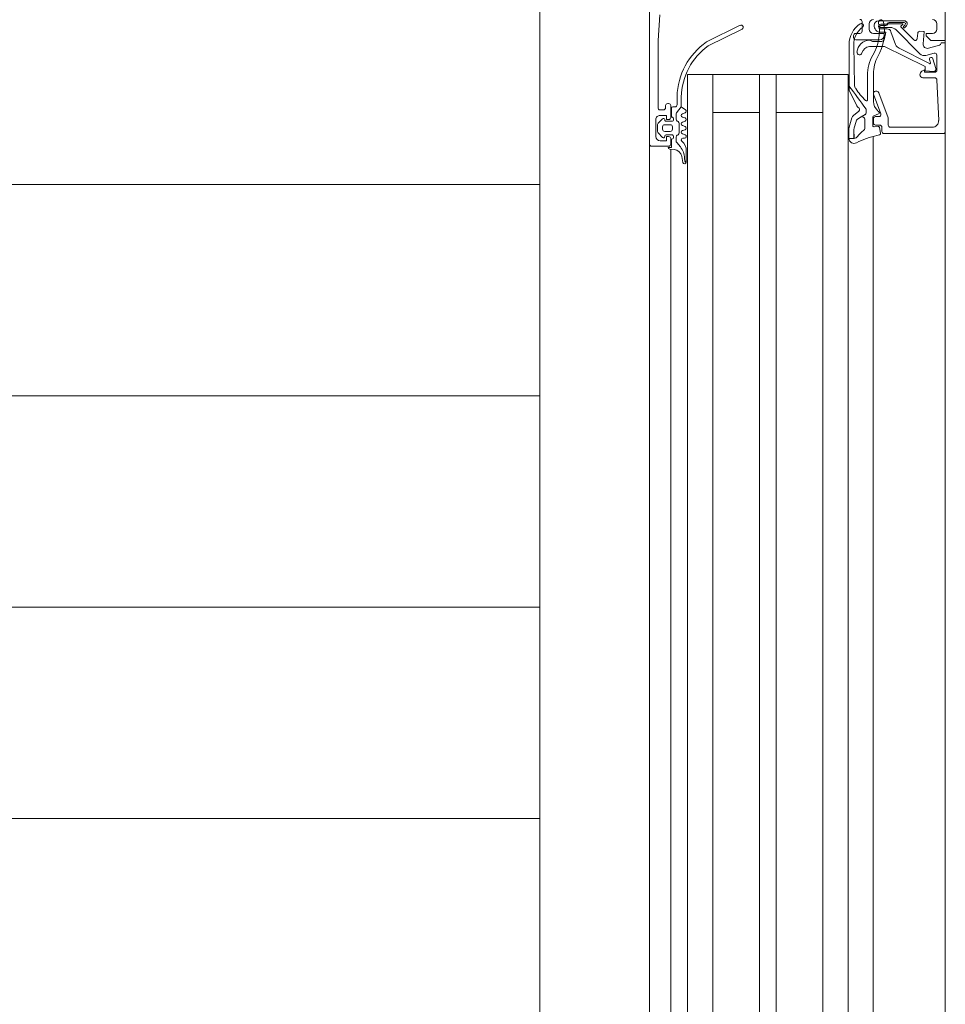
# Model space of a CAD drawing. Header units: millimetres. Extents: x -2180 to 54567, y -1945 to 22251.
# Tile 38 of 143: x 5509 to 5728, y 9956 to 10189. Entities that reach past the tile are written whole.
import ezdxf

# ---------------------------------------------------------------- set-up
doc = ezdxf.new("R2010")
doc.units = ezdxf.units.MM
doc.linetypes.add('Dash', pattern=[635, 317.5, -317.5])
for name, color, linetype, lineweight in [('_Beyond_', 7, 'Continuous', 9), ('Detail Items', 7, 'Continuous', 9), ('Doors', 7, 'Continuous', 9), ('Hidden Lines', 7, 'Dash', 18)]:
    doc.layers.add(name, color=color, linetype=linetype, lineweight=lineweight)
doc.layers.add('_Beyond_-2', color=7, linetype='Continuous', lineweight=9, true_color=0xc0c0c0)

# ---------------------------------------------------------------- blocks, each defined once
blk = doc.blocks.new('Schueco_FWS_ADS-70-HD_out_Family-02 - SU-AL-02 FWS SI insert unit 3-2397783-1 Korruse põrandate plaan')
at = {"layer": 'Detail Items'}
for p, q in [((-870, 61), (870, 61)), ((126, 43.96), (-660, 43.96)), ((126, 38), (-660, 38)), ((126, 32), (-660, 32)), ((126, 21), (-660, 21)), ((126, 17), (-660, 17)), ((126, 6), (-660, 6)), ((126, 0), (-660, 0)), ((126, -4), (-660, -4)), ((861, -9), (-861, -9))]:
    blk.add_line(p, q, dxfattribs=at)
at = {"layer": 'Doors'}
for p, q in [((-735.5, 61), (-652.5, 61)), ((-759.7, 59), (-761, 59)), ((-755.9, 59.63), (-755.19, 57.01)), ((-753.49, 56.43), (-754.01, 58.37)), ((-753.53, 59), (-750, 59)), ((-752.7, 58.06), (-750.37, 58.78)), ((-748.2, 55.69), (-748.2, 58.52)), ((-747.72, 59.02), (-738.06, 59.43)), ((-735, 46.5), (-735, 60.5)), ((-755.19, 50.07), (-751.54, 57.23)), ((-751.77, 57.51), (-752.49, 57.29)), ((-736.5, 57.94), (-736.5, 48)), ((-759.51, 49.35), (-753.88, 54.98)), ((-758.74, 54.47), (-757.49, 54.37)), ((-761.67, 45.2), (-761.67, 51.3)), ((-761.27, 51.27), (-761.27, 47.68)), ((-760.33, 51.09), (-760.77, 51.53)), ((-760.47, 51.8), (-760.05, 51.37)), ((-757.18, 53.52), (-760.17, 50.53)), ((-761, 50.89), (-761, 47.6)), ((-760.48, 50.58), (-760.82, 50.96)), ((-759.11, 48.14), (-756.06, 49.25)), ((-760.87, 46.9), (-760.87, 45.75)), ((-760.6, 46.89), (-760.6, 45.77)), ((-760.1, 45.77), (-760.1, 47.93)), ((-759.77, 45.75), (-759.77, 47.2)), ((-738.68, 47.47), (-744.67, 45.29)), ((-737, 47.5), (-738.51, 47.5)), ((-757.2, 45.5), (-757.2, 39.8)), ((-756.77, 43.8), (-756.77, 45.67)), ((-745, 44.82), (-745, 44.5)), ((-744.33, 44.03), (-739.67, 45.73)), ((-739.22, 44.05), (-739.64, 45.2)), ((-739, 45.26), (-739, 44.5)), ((-737, 44.5), (-737, 45.5)), ((-736.7, 45.09), (-736.59, 44.19)), ((-736.5, 46), (-735.5, 46)), ((-735.06, 45.69), (-736.46, 45.42)), ((-761, 43), (-759.7, 43)), ((-742.62, 44), (-749.11, 44)), ((-748.78, 42.6), (-743.04, 42.6)), ((-736.88, 43.85), (-738.94, 43.85)), ((-738.5, 44), (-737.5, 44)), ((-734.32, 43.96), (-652.5, 43.96)), ((-759.2, 41.3), (-761.5, 41.3)), ((-758.7, 39.8), (-758.7, 40.8)), ((-738.38, 41.93), (-736.2, 41.93)), ((-757.7, 39.3), (-758.2, 39.3)), ((-746.47, 39.52), (-755.94, 39.34)), ((-652.5, 32), (-749, 32)), ((-756.7, 4.48), (-760.62, 12.46)), ((-759.71, 12.89), (-755.79, 4.91)), ((-652.5, 6), (-749, 6)), ((-739.9, -2.59), (-741.3, -1.5)), ((-739.91, -0.6), (-739.69, -1.2)), ((-738.91, -1.2), (-738.69, -0.6)), ((-737.83, -2.25), (-737.94, -2.45)), ((-737.91, -0.6), (-737.69, -1.2)), ((-735.16, -2), (-737.4, -2)), ((-736.91, -1.2), (-736.69, -0.6)), ((-735.91, -0.6), (-735.69, -1.2)), ((-734.91, -1.2), (-734.69, -0.6)), ((-734.61, -2.45), (-734.73, -2.25)), ((-733.9, -0.7), (-733.9, -1.1)), ((-731.83, -1.7), (-732.86, -2.58)), ((-730.91, -0.3), (-728.23, -0.3)), ((-728.16, -1.09), (-729.6, -1.37)), ((-727.99, -0.38), (-728.26, -0.52)), ((-741.8, -2.5), (-743.75, -2.5)), ((-742.1, -4.5), (-742.1, -4.7)), ((-738.8, -4), (-741.6, -4)), ((-741.3, -3.5), (-741.3, -3)), ((-738.9, -3.8), (-741, -3.8)), ((-738.38, -2.7), (-739.59, -2.7)), ((-737.9, -5.1), (-737.9, -3.8)), ((-737.1, -4.1), (-737.1, -5.4)), ((-736, -3.6), (-736.6, -3.6)), ((-735.5, -5.4), (-735.5, -4.1)), ((-734.7, -3.8), (-734.7, -5.1)), ((-733.18, -2.7), (-734.18, -2.7)), ((-732.5, -4), (-733.8, -4)), ((-732, -8.5), (-732, -4.5)), ((-731.33, -4), (-652.5, -4)), ((-731.21, -3.16), (-731.3, -4.23)), ((-741.6, -5.2), (-741.1, -5.2)), ((-740.6, -5.7), (-740.6, -6.5)), ((-737.47, -6.95), (-738.51, -5.91)), ((-738.3, -5.4), (-738.2, -5.4)), ((-736.6, -5.9), (-736, -5.9)), ((-734.09, -5.91), (-735.13, -6.95)), ((-734.4, -5.4), (-734.3, -5.4)), ((-829.5, -9), (-732.5, -9)), ((-734.3, -7.5), (-738.3, -7.5)), ((-735.48, -7.1), (-737.12, -7.1)), ((-732.5, -9), (-652.5, -9))]:
    blk.add_line(p, q, dxfattribs=at)
at = {"layer": 'Doors', "flags": 128}
for points in [[(-804.5, 61), (-757, 61), (-757, 57.6), (-758.1, 56.5), (-758.7, 56.5), (-758.7, 58)], [(-735.5, 61), (-756.5, 61), (-756.5, 60), (-756.38, 60)], [(-749.71, 58.32), (-749.82, 56.27), (-750.9, 56.24), (-755.57, 46.6), (-755.57, 43.04)], [(-749.5, 58.5), (-749.5, 56.1), (-750.1, 56.1), (-749.73, 55.47)], [(-756.25, 55.76), (-759.09, 56.01), (-759.2, 54.97)], [(-757.51, 46.64), (-758.97, 46.9), (-758.97, 45.69)], [(-758.7, 44), (-758.7, 46.5), (-758.2, 46.5)], [(-756.02, 38.22), (-745.56, 38.22), (-746.21, 38.21)], [(-652.5, 38), (-749, 38), (-749, 0), (-652.5, 0)], [(-740, 32), (-740, 21), (-749, 21), (-652.5, 21)], [(-740, 6), (-740, 17), (-749, 17), (-652.5, 17)], [(-743.66, -1.5), (-741.3, -1.5), (-740.65, -0.5)], [(-739.3, -6.5), (-739.3, -5), (-738.3, -5), (-738.3, -4.5)], [(-734.3, -4.5), (-734.3, -5), (-733.3, -5), (-733.3, -6.5)], [(-731.7, -4.6), (-731.7, -3.8), (-733.7, -3.8)], [(-741.1, -7), (-757, -7), (-763.07, -6.57)]]:
    blk.add_lwpolyline(points, dxfattribs=at)
for points in [[(-740.57, 42.3), (-739.92, 42.3)], [(-739.47, 42.01), (-738.93, 41.07), (-738.38, 40.21), (-738.93, 41.07)], [(-741.54, 40.03), (-745.24, 38.28)], [(-739.27, 39.27), (-740.32, 40.52)], [(-737.89, 39.89), (-736.32, 39.43)], [(-736.5, 38.25), (-738.69, 38.89)], [(-736.05, 39.38), (-733.86, 39.43), (-733.86, 39.38), (-733.86, 38.2), (-736.17, 38.2), (-733.88, 38.2), (-733.86, 39.38)]]:
    blk.add_lwpolyline(points, close=True, dxfattribs=at)
at = {"layer": 'Doors'}
for centre, radius, start, end in [((-735.5, 60.5), 0.5, 0.0002, 89.9997), ((-761, 58), 1, 90.0009, 179.9995), ((-759.7, 58), 1, 0.0016, 89.9984), ((-756.38, 59.5), 0.5, 14.9971, 89.9999), ((-753.53, 58.5), 0.5, 90.0029, 194.9993), ((-750.21, 58.3), 0.503, 2.7112, 107.9196), ((-750, 58.5), 0.5, 359.9997, 90.0001), ((-747.7, 58.52), 0.5, 92.4518, 180), ((-738, 57.93), 1.5, 0.0138, 92.4558), ((-759.1, 55.91), 0.1, 84.9466, 180), ((-756.16, 56.75), 1, 264.9466, 15.1087), ((-754.94, 56.04), 1.5, 314.9992, 14.9998), ((-752.63, 57.67), 0.402, 99.3979, 290.682), ((-751.71, 57.32), 0.2, 332.9505, 106.9748), ((-758.7, 54.97), 0.5, 180.0002, 265.0002), ((-757.53, 53.87), 0.5, 315, 85.0014), ((-749, 55.81), 0.809, 205.0969, 351.1806), ((-760.97, 51.3), 0.7, 44.9392, 180), ((-760.97, 51.31), 0.3, 48.4666, 186.923), ((-760.19, 51.23), 0.2, 225.0106, 44.9894), ((-760.9, 50.89), 0.1, 42.144, 180), ((-760.31, 50.68), 0.2, 210.0121, 314.9869), ((-758.1, 47.93), 2, 135, 180), ((-756.57, 50.66), 1.5, 290.0026, 337.0945), ((-760.77, 47.73), 0.5, 185.2838, 227.6558), ((-761.34, 46.95), 0.475, 353.9778, 60.5432), ((-760.68, 47.59), 0.316, 178.6709, 239.343), ((-761.1, 46.89), 0.5, 360, 59.343), ((-758.77, 47.2), 0.999, 109.9518, 180.0092), ((-757.77, 45.67), 1, 0, 75), ((-738.51, 47), 0.5, 90, 110.0103), ((-737, 48), 0.5, 270.0009, 359.9991), ((-761.3, 45.8), 0.6, 99.8459, 279.8459), ((-760.67, 45.2), 1, 180.0044, 269.9956), ((-759.19, 34.7), 11.9, 60.0291, 100.7423), ((-759.18, 34.62), 10.78, 58.5653, 100.7937), ((-760.32, 45.75), 0.55, 180, 0), ((-760.48, 45.7), 1.51, 262.8201, 359.7147), ((-760.35, 45.75), 0.25, 176.4446, 3.5554), ((-758.2, 45.5), 1, 0.0014, 89.9987), ((-749.11, 53), 9, 242.6144, 270), ((-744.5, 44.82), 0.5, 110.0103, 180), ((-744.5, 44.5), 0.5, 180, 290.0114), ((-742.62, 47), 3, 270, 319.3897), ((-751.61, 53.74), 14.24, 322.3481, 323.6074), ((-739.92, 45.1), 0.3, 20, 138.9167), ((-739.5, 45.26), 0.5, 0, 110.0114), ((-738.5, 44.5), 0.5, 180.0009, 269.9991), ((-737.5, 44.5), 0.5, 270.0007, 359.9995), ((-736.5, 45.5), 0.5, 89.9998, 180.0002), ((-736.4, 45.13), 0.3, 101, 187.2138), ((-735.5, 46.5), 0.5, 270.0009, 359.9993), ((-735, 45.4), 0.3, 12.3883, 101), ((-778.66, 35.81), 45, 11.5609, 12.3883), ((-713.32, 49.78), 21.82, 193.1026, 206.6774), ((-761, 44), 1, 180.0005, 269.9995), ((-759.7, 44), 1, 270.0005, 359.9995), ((-756.58, 43.14), 0.491, 140.0986, 186.5795), ((-754.08, 43.08), 2.99, 180, 266.7132), ((-757.26, 43.84), 0.488, 307.5233, 354.9631), ((-753.58, 43.22), 2, 185.296, 255.7481), ((-748.78, 52.6), 10, 241.4333, 270), ((-640.57, -98.02), 172.39, 125.5505, 127.7935), ((-640.57, -98.02), 172.39, 125.5505, 127.794), ((-757.18, 56.8), 20.55, 304.1142, 314.2876), ((-743.04, 42.3), 0.3, 314.2876, 90), ((-740.53, 41.71), 0.588, 94.0499, 117.2562), ((-740.53, 41.71), 0.588, 94.0499, 117.2562), ((-739.92, 41.8), 0.5, 25, 90), ((-739.92, 41.8), 0.5, 25, 90), ((-738.94, 44.15), 0.3, 200, 270), ((-736.88, 44.15), 0.3, 270, 7.2138), ((-761.5, 40.8), 0.5, 89.9996, 180.0004), ((-760.57, 41.15), 0.5, 35.4386, 213.9413), ((-756.01, 44.22), 6, 213.9413, 269.9252), ((-756.09, 44.34), 5, 215.4386, 271.6926), ((-759.2, 40.8), 0.5, 359.9997, 90.0003), ((-758.2, 39.8), 0.5, 180.0001, 269.9999), ((-757.7, 39.8), 0.5, 270.0015, 359.9985), ((-754.22, 40.7), 0.6, 266.7132, 75.7481), ((-746.5, 41.02), 1.5, 271.1204, 304.1142), ((-741.88, 40.75), 0.8, 295.3166, 335.0258), ((-741.88, 40.75), 0.8, 295.3166, 335.0258), ((-740.7, 40.2), 0.5, 39.8774, 155.0258), ((-740.7, 40.2), 0.5, 39.8774, 155.0258), ((-738.38, 41.33), 0.6, 90, 205), ((-737.61, 40.85), 1, 219.5893, 253.427), ((-737.61, 40.85), 1, 219.5893, 253.427), ((-736.2, 41.33), 0.6, 35.0073, 90), ((-730.96, 45), 5.8, 215.0073, 235.0009), ((-734.86, 39.43), 1, 359.8774, 55.0009), ((-733.87, 39.4), 1.2, 269.8774, 28.8067), ((-745.56, 38.96), 0.75, 269.9262, 295.3166), ((-745.56, 38.96), 0.75, 269.9262, 295.3166), ((-738.35, 40.04), 1.2, 219.8774, 253.7151), ((-738.35, 40.04), 1.2, 219.8774, 253.7151), ((-736.17, 39.4), 1.2, 253.7151, 270), ((-736.17, 39.4), 1.2, 253.7151, 270), ((-736.04, 40.38), 1, 253.427, 269.5893), ((-736.04, 40.38), 1, 253.427, 269.5893), ((-733.87, 39.4), 1.2, 269.8774, 270.3999), ((-733.87, 39.4), 1.2, 269.8774, 270.3999), ((-760.16, 12.67), 0.5, 25.3915, 205.3915), ((-743.27, 13.94), 15.44, 215.794, 268.5518), ((-743.24, 13.93), 16.44, 215.1005, 268.2244), ((-740.3, -0.7), 0.4, 15.0002, 150.0002), ((-739.3, -1.1), 0.4, 194.9998, 345.0002), ((-738.3, -0.7), 0.4, 14.9998, 165.0002), ((-737.4, -2.5), 0.5, 90, 150), ((-737.3, -1.1), 0.4, 194.9998, 345.0002), ((-736.3, -0.7), 0.4, 14.9996, 165.0004), ((-735.3, -1.1), 0.4, 194.9996, 345.0004), ((-735.16, -2.5), 0.5, 30, 90), ((-734.3, -0.7), 0.4, 0.0004, 165.0003), ((-733.5, -1.1), 0.4, 180, 319.6792), ((-730.91, -3.3), 3, 89.9987, 139.6802), ((-729.22, -4.74), 4, 89.3811, 130.6412), ((-729.21, -3.34), 2, 101.0025, 175.0048), ((-729.16, 1.27), 2, 269.3811, 296.6548), ((-728.23, -0.7), 0.4, 281.0106, 90.0809), ((-741.6, -4.5), 0.5, 90.0016, 179.9984), ((-741.8, -3), 0.5, 0, 89.995), ((-741, -3.5), 0.3, 180, 270), ((-739.59, -2.2), 0.5, 231.9827, 270), ((-738.4, -3.8), 0.5, 360, 180), ((-738.8, -4.5), 0.5, 0.0018, 89.9982), ((-738.38, -2.2), 0.5, 270, 330), ((-736.6, -4.1), 0.5, 89.9989, 180.0011), ((-736, -4.1), 0.5, 359.9989, 90.0011), ((-734.2, -3.8), 0.5, 0, 180), ((-734.18, -2.2), 0.5, 210, 270), ((-733.8, -4.5), 0.5, 90.0009, 180), ((-733.18, -2.2), 0.496, 270, 310.6412), ((-732.5, -4.5), 0.5, 0.0018, 89.9982), ((-731.7, -4.2), 0.4, 270.0006, 355.083), ((-741.6, -4.7), 0.5, 180.0012, 269.9988), ((-741.1, -5.7), 0.5, 0.0004, 89.9996), ((-741.1, -6.5), 0.5, 269.9992, 0.0008), ((-738.3, -6.5), 1, 179.9997, 270.0003), ((-738.3, -5.7), 0.3, 89.9999, 225.0019), ((-738.2, -5.1), 0.3, 270, 360), ((-737.12, -6.6), 0.5, 224.9723, 270), ((-736.6, -5.4), 0.5, 179.9979, 270.0021), ((-736, -5.4), 0.5, 269.9979, 0.0021), ((-735.48, -6.6), 0.5, 270, 315.0202), ((-734.4, -5.1), 0.3, 180, 270), ((-734.3, -5.7), 0.3, 315.0034, 89.9945), ((-734.3, -6.5), 1, 270.0007, 359.9993), ((-732.5, -8.5), 0.5, 270, 359.9991)]:
    blk.add_arc(centre, radius, start, end, dxfattribs=at)
at = {"layer": 'Hidden Lines'}
blk.add_arc((-845, -19), 1111, 270, 0, dxfattribs=at)

msp = doc.modelspace()

# ---------------------------------------------------------------- hatches: boundary and pattern name
at = {"layer": '_Beyond_-2'}
h = msp.add_hatch(dxfattribs=at)
h.set_pattern_fill('FP_31', color=256, style=0, pattern_type=2)
h.set_pattern_definition([(0, (0, 0), (0, 50), [])])
h.paths.add_polyline_path([(3403.75, 7658.29), (5455.57, 7658.29), (5455.57, 7659.95), (5631.81, 7659.95), (5631.81, 9269.43), (5589.06, 9270.42), (5585.23, 9272.52), (5582.05, 9277.6), (5581.54, 9282.42), (5584.42, 9289.41), (5587.15, 9293.13), (5593.08, 9298.32), (5598.87, 9301.12), (5603.37, 9302.25), (5611.73, 9302.77), (5631.81, 9302.78), (5631.81, 10357.11), (5612.75, 10357.11), (5612.75, 10453.11), (3384.75, 10453.11), (3384.75, 7854.29), (3403.75, 7853.29), (3403.75, 7682.11)], flags=0)

# ---------------------------------------------------------------- linework, layer by layer
at = {"layer": '_Beyond_'}
msp.add_line((5631.81, 9302.77), (5631.81, 10297.11), dxfattribs=at)

# ---------------------------------------------------------------- block references
at = {"layer": 'Doors', "rotation": 269.9999999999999}
msp.add_blockref('Schueco_FWS_ADS-70-HD_out_Family-02 - SU-AL-02 FWS SI insert unit 3-2397783-1 Korruse põrandate plaan', (5666.81, 9427.11), dxfattribs=at)

doc.saveas('drawing.dxf')
